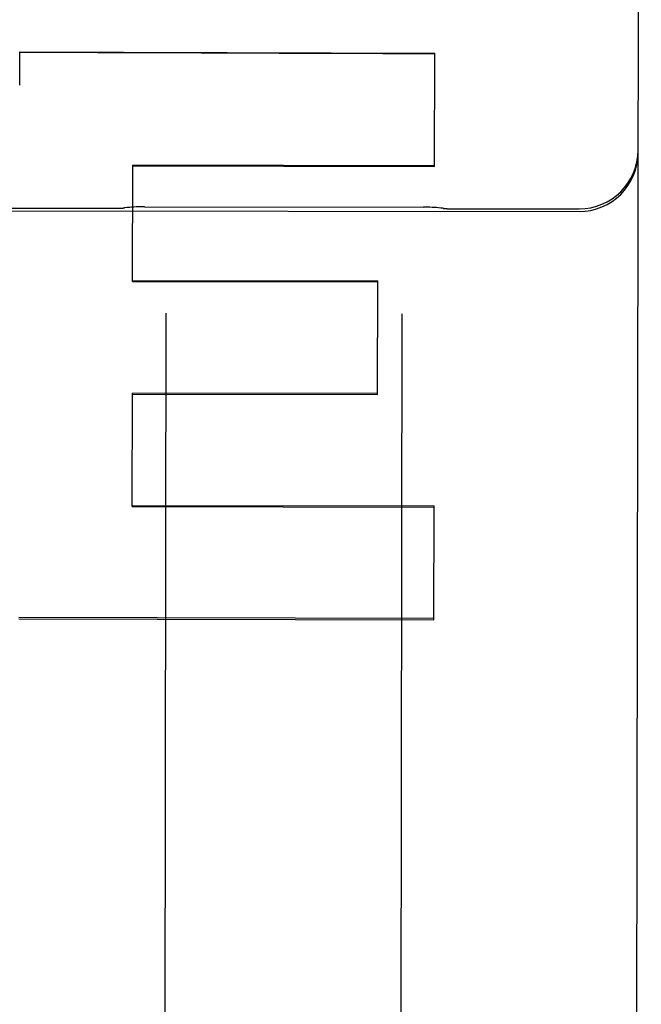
# Model space of a CAD drawing. Header units: inches. Extents: x 0 to 277, y 0 to 179.
# Tile 9 of 94: x 86.469 to 86.798, y 59.191 to 59.713. Entities that reach past the tile are written whole.
import ezdxf

# ---------------------------------------------------------------- set-up
doc = ezdxf.new("R2010")
doc.units = ezdxf.units.IN
doc.header["$LTSCALE"] = 15.2091402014
doc.header["$MEASUREMENT"] = 0
doc.linetypes.add('HIDDEN', pattern=[0.2, 0.1, -0.1])
doc.layers.add('02___PRT_ALL_AXES', color=7, linetype='CONTINUOUS')
doc.layers.add('DEFAULT_2', color=8, linetype='HIDDEN')

msp = doc.modelspace()

# ---------------------------------------------------------------- linework, layer by layer
at = {"layer": '02___PRT_ALL_AXES', "color": 8, "linetype": 'HIDDEN'}
for p, q in [((85.95275515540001, 59.612608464), (86.76525413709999, 59.61132208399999)), ((86.4465067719, 59.6132386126), (86.5215066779, 59.6131198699)), ((86.5351449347, 59.61391882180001), (86.6828708, 59.61368493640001)), ((86.69650645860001, 59.6128428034), (86.7652563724, 59.6127339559))]:
    msp.add_line(p, q, dxfattribs=at)
at = {"layer": 'DEFAULT_2', "color": 8, "linetype": 'HIDDEN'}
for p, q in [((86.7952398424, 58.81274787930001), (86.79824050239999, 60.7080144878)), ((86.4689746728, 59.6783743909), (86.4690026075, 59.6960409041)), ((86.4690026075, 59.6960409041), (86.68884144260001, 59.6952344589)), ((86.6887464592, 59.6352413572), (86.68884144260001, 59.6952344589)), ((86.5288097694, 59.57429780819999), (86.5289073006, 59.6359001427)), ((86.5289066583, 59.6354944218), (86.6887464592, 59.6352413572)), ((86.6887471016, 59.63564707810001), (86.5289073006, 59.6359001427)), ((86.5288097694, 59.57429780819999), (86.6586496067, 59.5740922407)), ((86.528810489, 59.5747523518), (86.65865032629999, 59.5745467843)), ((86.6585551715, 59.5144454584), (86.65865032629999, 59.5745467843)), ((86.54641852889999, 59.5574237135), (86.5455444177, 59.0053205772)), ((86.6714183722, 59.5572258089), (86.670544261, 59.0051226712)), ((86.5286208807, 59.4549925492), (86.52871614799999, 59.515164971)), ((86.5287153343, 59.5146510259), (86.6585551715, 59.5144454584)), ((86.65855598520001, 59.5149594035), (86.52871614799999, 59.515164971)), ((86.5286218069, 59.45557759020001), (86.68846160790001, 59.45532452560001)), ((86.6883662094, 59.3950692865), (86.68846160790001, 59.45532452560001)), ((86.5286208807, 59.4549925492), (86.68846068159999, 59.4547394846)), ((86.4685263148, 59.3954989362), (86.6883662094, 59.3950692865)), ((86.6883672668, 59.39573714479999), (86.46852737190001, 59.3961666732))]:
    msp.add_line(p, q, dxfattribs=at)
for points in [[(86.5351459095, 59.6139188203), (86.534092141, 59.61391405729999), (86.5329431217, 59.6138943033), (86.5317871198, 59.6138592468), (86.53062489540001, 59.6138087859), (86.529457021, 59.613742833), (86.52828406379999, 59.6136613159), (86.5271066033, 59.6135641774), (86.5259252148, 59.6134513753), (86.5247404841, 59.6133228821), (86.5244727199, 59.6132917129)], [(86.6935409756, 59.6130240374), (86.6932725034, 59.61305614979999), (86.69208827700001, 59.6131883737), (86.6909073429, 59.6133048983), (86.6897302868, 59.61340574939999), (86.6885576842, 59.6134909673), (86.6873901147, 59.61356060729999), (86.68622814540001, 59.6136147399), (86.6850723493, 59.6136534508), (86.68392348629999, 59.61367683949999), (86.6828698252, 59.613684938)]]:
    msp.add_lwpolyline(points, dxfattribs=at)
for centre, radius, start, end in [((86.76530584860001, 59.6439839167), 0.03125, 269.9092871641, 359.9092871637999), ((86.7653036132, 59.6425720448), 0.03125, 269.9092871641, 359.9092871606), ((86.52154625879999, 59.6381198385), 0.025, 269.9092871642, 276.7227315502), ((86.6965460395, 59.6378427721), 0.025, 263.0958427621, 269.9092871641)]:
    msp.add_arc(centre, radius, start, end, dxfattribs=at)
msp.add_ellipse((13.0993529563, 59.8717981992), major_axis=(2556.7951247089, -9.3792123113), ratio=3.63953e-05, start_param=1.5420105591, end_param=1.5420965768, dxfattribs=at)

doc.saveas('drawing.dxf')
